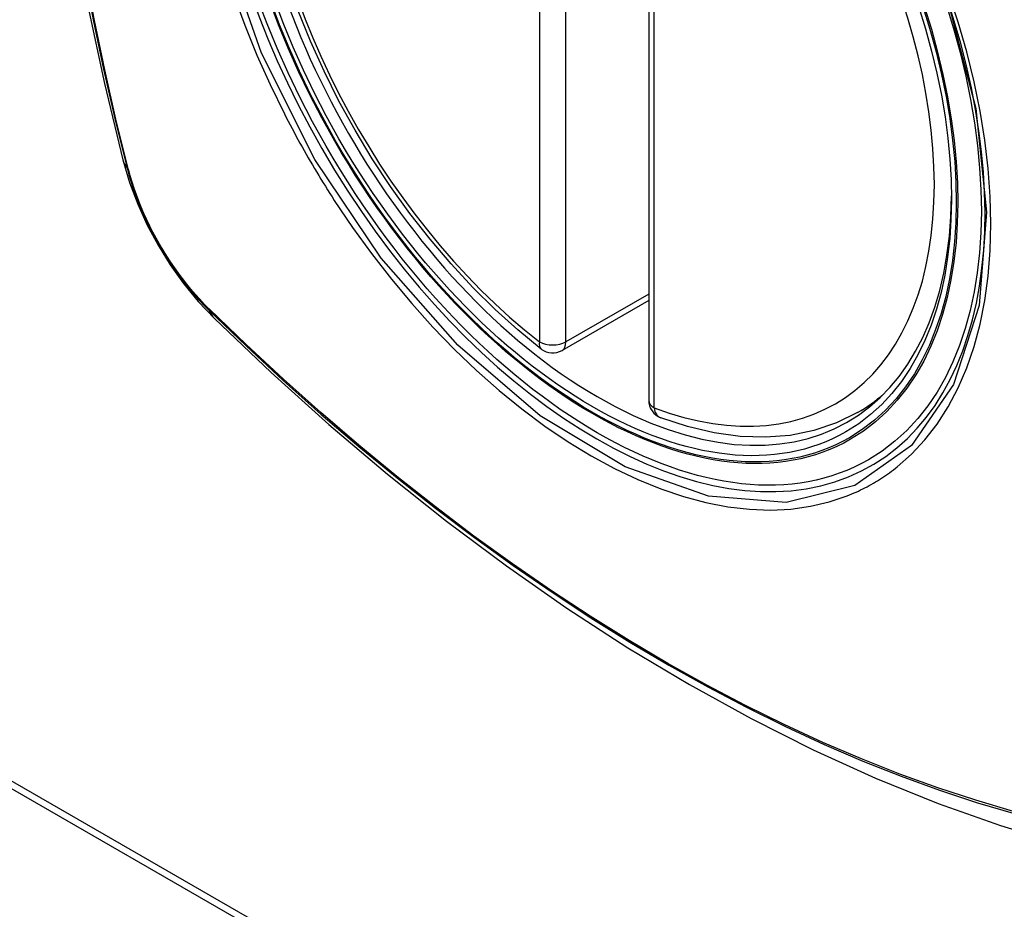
# Model space of a CAD drawing. Header units: inches. Extents: x 20 to 683, y 61 to 320.
# Tile 240 of 256: x 628.13 to 628.751, y 279.502 to 280.063. Entities that reach past the tile are written whole.
import ezdxf

# ---------------------------------------------------------------- set-up
doc = ezdxf.new("R2010")
doc.units = ezdxf.units.IN
doc.header["$MEASUREMENT"] = 0
doc.layers.add('Visible Edges(ANSI)', color=7, linetype='Continuous', lineweight=25)
doc.layers.add('Visible Tangent Edges(ANSI)', color=7, linetype='Continuous', lineweight=25)

msp = doc.modelspace()

# ---------------------------------------------------------------- linework, layer by layer
at = {"layer": 'Visible Edges(ANSI)'}
for p, q in [((628.52655, 280.30853), (628.52655, 279.82323)), ((628.52655, 279.88616), (628.47188, 279.85467)), ((627.61973, 279.87376), (629.74106, 278.65218)), ((627.61549, 279.87132), (629.73681, 278.64973)), ((628.65837, 279.81548), (628.66867, 279.82142))]:
    msp.add_line(p, q, dxfattribs=at)
at = {"layer": 'Visible Edges(ANSI)', "flags": 128}
for points in [[(628.19827, 280.68288), (628.18543, 280.64477), (628.17438, 280.60554), (628.16508, 280.56525), (628.15753, 280.52398), (628.15169, 280.48179), (628.14754, 280.43874), (628.14507, 280.3949), (628.14425, 280.35032), (628.14506, 280.30508), (628.14749, 280.25923), (628.15151, 280.21283), (628.15711, 280.16595), (628.16425, 280.11867), (628.17293, 280.07103), (628.18312, 280.02312), (628.1948, 279.975)], [(628.45875, 279.85558), (628.44404, 279.86758), (628.42962, 279.88056), (628.41552, 279.89447), (628.40183, 279.90924), (628.38858, 279.92481), (628.37585, 279.9411), (628.36369, 279.95804), (628.35214, 279.97556), (628.34127, 279.99357), (628.33112, 280.012), (628.32173, 280.03077), (628.31315, 280.04979), (628.30541, 280.06897)], [(628.1948, 279.975), (628.19904, 279.9607), (628.20418, 279.94697), (628.21017, 279.93376), (628.21697, 279.92103), (628.2246, 279.90877), (628.23305, 279.89697), (628.24237, 279.88565), (628.25264, 279.87483)], [(628.25264, 279.87483), (628.28846, 279.8407), (628.32483, 279.80797), (628.36172, 279.77669), (628.39908, 279.74691), (628.43685, 279.71869), (628.47499, 279.69207), (628.51346, 279.66711), (628.55221, 279.64386), (628.59119, 279.62236), (628.63037, 279.60266), (628.66969, 279.58481), (628.70912, 279.56886), (628.74861, 279.55486), (628.78812, 279.54286), (628.8276, 279.53292), (628.86699, 279.52509)], [(628.65837, 279.81548), (628.64498, 279.80892), (628.63075, 279.80411), (628.61578, 279.80109), (628.60023, 279.79986), (628.58419, 279.80039), (628.56778, 279.80265), (628.55109, 279.80659), (628.5342, 279.81218)]]:
    msp.add_lwpolyline(points, dxfattribs=at)
at = {"layer": 'Visible Edges(ANSI)'}
for centre, start, end in [((628.46598, 279.86491), 232.21581, 299.93599), ((628.53836, 279.82323), 180, 249.36936)]:
    msp.add_arc(centre, 0.01181, start, end, dxfattribs=at)
msp.add_ellipse((628.49139, 280.08051), major_axis=(-0.15963, 0.2772), ratio=0.578093, dxfattribs=at)
msp.add_ellipse((628.49487, 280.08251), major_axis=(0.15718, -0.27294), ratio=0.578093, start_param=2.362013, end_param=7.062765, dxfattribs=at)
at = {"layer": 'Visible Tangent Edges(ANSI)'}
for p, q in [((628.45763, 280.3454), (628.45763, 279.8601)), ((628.47433, 279.8601), (628.47433, 280.3454)), ((628.53001, 279.81842), (628.53001, 280.30372)), ((628.19833, 279.96889), (628.19821, 279.96934)), ((628.52655, 279.89017), (628.47433, 279.8601)), ((628.2494, 279.88068), (628.24906, 279.88101))]:
    msp.add_line(p, q, dxfattribs=at)
at = {"layer": 'Visible Tangent Edges(ANSI)', "flags": 128}
for points in [[(628.71513, 280.07595), (628.73305, 280.00733), (628.73977, 279.94199), (628.73501, 279.8831), (628.71888, 279.83319), (628.69237, 279.79474), (628.65666, 279.76955), (628.61336, 279.7587), (628.56424, 279.76263), (628.51168, 279.78115), (628.45809, 279.81346), (628.40605, 279.858), (628.35784, 279.91285), (628.3159, 279.9752), (628.28219, 280.04231), (628.25797, 280.11147)], [(628.17034, 280.09409), (628.17612, 280.06321), (628.18257, 280.03215), (628.18967, 280.00093), (628.19743, 279.96957)], [(628.19821, 279.96934), (628.19044, 280.00062), (628.18332, 280.03177), (628.17686, 280.06277), (628.17106, 280.09359)], [(628.26472, 280.07876), (628.27166, 280.05984), (628.27932, 280.04103), (628.28767, 280.02239), (628.29668, 280.00397)], [(628.68341, 279.78127), (628.69248, 279.7893), (628.70088, 279.7983), (628.70856, 279.80824), (628.71552, 279.81915), (628.72175, 279.83098), (628.72721, 279.84366), (628.73187, 279.85712), (628.73571, 279.8713), (628.7387, 279.88614), (628.74083, 279.90163), (628.74211, 279.91778), (628.74254, 279.93452), (628.74212, 279.95176), (628.74084, 279.96942), (628.7387, 279.98741), (628.73571, 280.00571), (628.73188, 280.02424), (628.72725, 280.04297), (628.7218, 280.06182), (628.71558, 280.08075)], [(628.29668, 280.00397), (628.29788, 280.00164), (628.29908, 279.99931), (628.3003, 279.99698), (628.30153, 279.99466), (628.30277, 279.99235), (628.30402, 279.99003), (628.30528, 279.98773), (628.30655, 279.98543), (628.30783, 279.98313), (628.30912, 279.98084), (628.31042, 279.97855), (628.31173, 279.97627), (628.31305, 279.97399), (628.31438, 279.97172), (628.31572, 279.96946), (628.31707, 279.9672), (628.31843, 279.96495), (628.3198, 279.9627), (628.32118, 279.96046), (628.32256, 279.95823), (628.32396, 279.956), (628.32537, 279.95378), (628.32678, 279.95157), (628.32821, 279.94936)], [(628.19743, 279.96957), (628.19852, 279.96553), (628.19972, 279.96146), (628.20104, 279.95739), (628.20246, 279.95331), (628.20398, 279.94924), (628.20561, 279.94517), (628.20734, 279.94112), (628.20916, 279.93709), (628.21109, 279.93309), (628.2131, 279.92912), (628.2152, 279.92518), (628.21739, 279.92129), (628.21967, 279.91745), (628.22202, 279.91366), (628.22446, 279.90993), (628.22696, 279.90626), (628.22954, 279.90267), (628.23218, 279.89915), (628.23489, 279.89571), (628.23765, 279.89236), (628.24047, 279.88909), (628.24334, 279.88592), (628.24625, 279.88285), (628.24921, 279.87988)], [(628.24906, 279.88101), (628.24617, 279.88394), (628.24331, 279.88697), (628.24051, 279.89009), (628.23776, 279.89329), (628.23506, 279.89659), (628.23241, 279.89996), (628.22983, 279.90341), (628.22732, 279.90693), (628.22487, 279.91051), (628.22249, 279.91416), (628.22019, 279.91787), (628.21797, 279.92163), (628.21583, 279.92543), (628.21377, 279.92928), (628.21179, 279.93316), (628.20991, 279.93707), (628.20812, 279.94101), (628.20642, 279.94498), (628.20482, 279.94895), (628.20332, 279.95294), (628.20191, 279.95693), (628.20061, 279.96092), (628.19942, 279.96491), (628.19833, 279.96889)], [(628.32821, 279.94936), (628.33969, 279.93231), (628.3517, 279.91573), (628.36418, 279.89967), (628.37711, 279.8842), (628.39042, 279.86938), (628.40407, 279.85527), (628.41801, 279.84193), (628.43218, 279.82941), (628.44654, 279.81773), (628.46104, 279.80693), (628.47565, 279.79705), (628.49033, 279.78811), (628.50501, 279.78015), (628.51963, 279.77323), (628.53414, 279.76734), (628.54848, 279.76252), (628.56261, 279.75876), (628.5765, 279.75608), (628.59008, 279.75449), (628.60333, 279.754), (628.61618, 279.75462), (628.62858, 279.75633), (628.64048, 279.75912), (628.65188, 279.76297)], [(628.24921, 279.87988), (628.27249, 279.8575), (628.29602, 279.83571), (628.31978, 279.81455), (628.34374, 279.79404), (628.36787, 279.7742), (628.39215, 279.75507), (628.41655, 279.73666), (628.44103, 279.719), (628.46557, 279.7021), (628.49013, 279.68598), (628.51469, 279.67067), (628.53924, 279.65615), (628.56379, 279.64243), (628.58833, 279.6295), (628.61285, 279.61739), (628.63731, 279.60609), (628.66168, 279.59563), (628.68594, 279.58601), (628.71009, 279.57725), (628.7341, 279.56933), (628.75797, 279.56227)], [(628.7567, 279.56386), (628.73294, 279.57084), (628.70902, 279.57868), (628.68497, 279.58737), (628.66079, 279.59692), (628.6365, 279.60732), (628.61211, 279.61856), (628.58767, 279.63062), (628.5632, 279.6435), (628.53871, 279.65719), (628.51422, 279.67167), (628.48971, 279.68696), (628.46521, 279.70305), (628.44072, 279.71993), (628.4163, 279.73758), (628.39196, 279.75598), (628.36774, 279.7751), (628.34366, 279.79492), (628.31976, 279.81542), (628.29607, 279.83656), (628.27261, 279.85832), (628.2494, 279.88068)], [(628.65188, 279.76297), (628.6533, 279.76354), (628.65471, 279.76412), (628.65611, 279.76473), (628.6575, 279.76535), (628.65888, 279.76598), (628.66025, 279.76664), (628.66162, 279.76731), (628.66298, 279.76799), (628.66432, 279.7687), (628.66566, 279.76942), (628.66699, 279.77016), (628.66831, 279.77091), (628.66962, 279.77168), (628.67092, 279.77247), (628.67221, 279.77328), (628.67349, 279.7741), (628.67477, 279.77494), (628.67603, 279.77579), (628.67729, 279.77666), (628.67853, 279.77755), (628.67976, 279.77845), (628.68099, 279.77938), (628.6822, 279.78031), (628.68341, 279.78127)]]:
    msp.add_lwpolyline(points, dxfattribs=at)
at = {"layer": 'Visible Tangent Edges(ANSI)'}
for centre, major_axis, ratio, start_param, end_param in [((628.49387, 280.08194), (-0.17285, 0.30015), 0.578093, 5.049711, 10.658253), ((628.49382, 280.08191), (-0.1503, 0.261), 0.578093, 5.670484, 8.47055), ((628.49382, 280.08191), (0.1503, -0.261), 0.578093, 5.670484, 8.47055), ((628.30918, 280.00445), (-0.11438, -0.02945), 0.352863, 0, 0.142152), ((628.20674, 279.97248), (-0.00953, -0.00245), 0.357658, 0.142431, 0.406138), ((628.25639, 279.88649), (-0.00688, -0.00704), 0.360494, 5.876137, 6.139844), ((628.33531, 279.95918), (-0.08267, -0.08436), 0.355706, 6.140128, 6.283185), ((628.46598, 279.86491), (-0.00724, -0.00933), 0.471826, 5.568124, 6.283185), ((628.46598, 279.86491), (0.01181, 0), 0.575862, 3.926991, 5.497787), ((628.46598, 279.86491), (0.00589, -0.01024), 0.578093, 0, 0.787332), ((628.53836, 279.82323), (-0.01181, 0), 0.575862, 0, 0.785398), ((628.50217, 280.08672), (0.15619, -0.27123), 0.578093, 0, 0.112305), ((628.53836, 279.82323), (-0.00416, -0.01105), 0.667544, 5.394234, 6.283185)]:
    msp.add_ellipse(centre, major_axis=major_axis, ratio=ratio, start_param=start_param, end_param=end_param, dxfattribs=at)
for centre, major_axis in [((628.49446, 280.08228), (0.17078, -0.29656)), ((628.49149, 280.08057), (-0.16238, 0.28198)), ((628.49139, 280.08051), (0.16178, -0.28094))]:
    msp.add_ellipse(centre, major_axis=major_axis, ratio=0.578093, dxfattribs=at)

doc.saveas('drawing.dxf')
